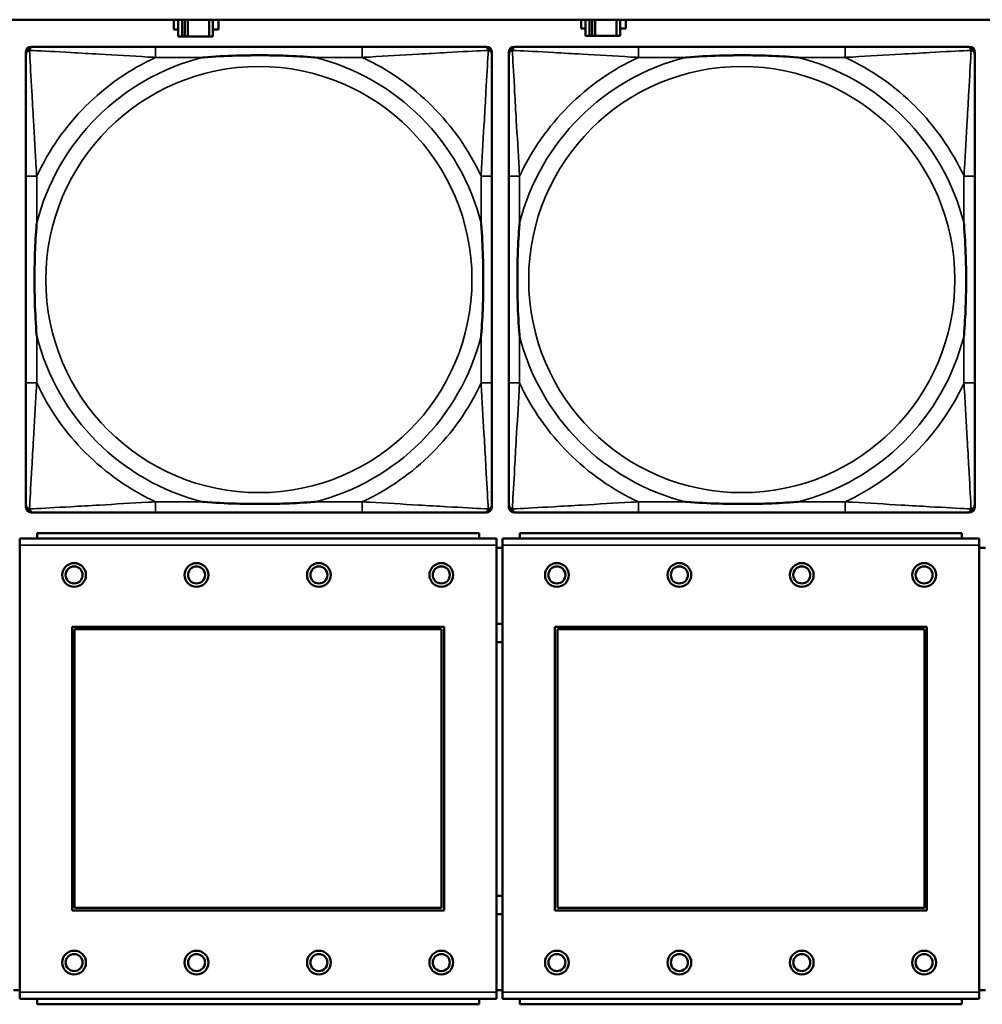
# Model space of a CAD drawing. Header units: inches. Extents: x 1.4 to 53.9, y 1.3 to 58.
# Tile 110 of 227: x 27.3 to 28.7, y 40.2 to 41.6. Entities that reach past the tile are written whole.
import ezdxf

# ---------------------------------------------------------------- set-up
doc = ezdxf.new("R2010")
doc.units = ezdxf.units.IN
doc.header["$MEASUREMENT"] = 0
doc.layers.add('Visible (ANSI)', color=7, linetype='Continuous', lineweight=50)
doc.layers.add('Visible Narrow (ANSI)', color=7, linetype='Continuous', lineweight=35)

msp = doc.modelspace()

# ---------------------------------------------------------------- linework, layer by layer
at = {"layer": 'Visible (ANSI)'}
for p, q in [((19.4287, 41.6361), (36.5227, 41.6361)), ((27.4956, 41.6219), (27.4956, 41.6359)), ((27.4956, 41.6359), (27.5021, 41.6359)), ((27.5021, 41.6361), (27.5021, 41.6114)), ((27.5079, 41.6114), (27.5079, 41.6361)), ((27.5119, 41.6114), (27.5119, 41.6361)), ((27.516, 41.6361), (27.516, 41.6114)), ((27.5473, 41.6361), (27.5473, 41.6114)), ((27.5531, 41.6114), (27.5531, 41.6361)), ((27.5531, 41.6359), (27.5612, 41.6359)), ((27.5612, 41.6359), (27.5612, 41.6219)), ((28.0946, 41.6229), (28.0946, 41.6361)), ((28.1011, 41.6361), (28.1011, 41.6124)), ((28.1069, 41.6124), (28.1069, 41.6361)), ((28.1109, 41.6124), (28.1109, 41.6361)), ((28.115, 41.6361), (28.115, 41.6124)), ((28.1463, 41.6361), (28.1463, 41.6124)), ((28.1521, 41.6124), (28.1521, 41.6361)), ((28.1602, 41.6361), (28.1602, 41.6229)), ((27.5021, 41.6219), (27.4956, 41.6219)), ((27.5612, 41.6219), (27.5531, 41.6219)), ((28.1011, 41.6229), (28.0946, 41.6229)), ((28.1602, 41.6229), (28.1521, 41.6229)), ((27.5021, 41.6114), (27.5079, 41.6114)), ((27.5119, 41.6114), (27.5079, 41.6114)), ((27.516, 41.6114), (27.5119, 41.6114)), ((27.5473, 41.6114), (27.516, 41.6114)), ((27.5473, 41.6114), (27.5531, 41.6114)), ((28.1011, 41.6124), (28.1069, 41.6124)), ((28.1109, 41.6124), (28.1069, 41.6124)), ((28.115, 41.6124), (28.1109, 41.6124)), ((28.1463, 41.6124), (28.115, 41.6124)), ((28.1463, 41.6124), (28.1521, 41.6124)), ((27.2781, 40.9192), (27.2781, 41.5885)), ((27.286, 41.5964), (27.29, 41.5964)), ((27.7726, 41.5964), (27.4687, 41.5964)), ((27.9514, 41.5964), (27.9553, 41.5964)), ((27.9632, 41.5885), (27.9632, 41.5846)), ((27.9881, 40.9192), (27.9881, 41.5885)), ((27.996, 41.5964), (28, 41.5964)), ((28.4826, 41.5964), (28.1787, 41.5964)), ((28.6614, 41.5964), (28.6653, 41.5964)), ((28.6732, 41.5885), (28.6732, 41.5846)), ((27.2781, 41.4058), (27.2781, 41.1019)), ((27.9632, 41.1019), (27.9632, 41.4058)), ((27.9881, 41.4058), (27.9881, 41.1019)), ((28.6732, 41.1019), (28.6732, 41.4058)), ((27.9632, 40.9231), (27.9632, 40.9192)), ((28.6732, 40.9231), (28.6732, 40.9192)), ((27.9553, 40.9113), (27.286, 40.9113)), ((27.4687, 40.9113), (27.7726, 40.9113)), ((28.6653, 40.9113), (27.996, 40.9113)), ((28.1787, 40.9113), (28.4826, 40.9113)), ((27.9444, 40.8812), (27.2944, 40.8812)), ((27.2944, 40.8732), (27.2944, 40.8812)), ((27.9444, 40.8812), (27.9444, 40.8732)), ((28.6544, 40.8812), (28.0044, 40.8812)), ((28.0044, 40.8732), (28.0044, 40.8812)), ((28.6544, 40.8812), (28.6544, 40.8732)), ((27.9699, 40.8732), (27.2689, 40.8732)), ((27.2689, 40.8632), (27.2689, 40.8732)), ((27.2689, 40.8632), (27.2689, 40.2062)), ((27.9699, 40.8732), (27.9699, 40.8632)), ((27.9699, 40.2062), (27.9699, 40.8632)), ((28.6799, 40.8732), (27.9789, 40.8732)), ((27.9789, 40.8632), (27.9789, 40.8732)), ((27.9789, 40.8632), (27.9789, 40.2062)), ((28.6799, 40.8732), (28.6799, 40.8632)), ((28.6799, 40.2062), (28.6799, 40.8632)), ((27.9789, 40.8592), (27.9699, 40.8592)), ((28.6889, 40.8592), (28.6799, 40.8592)), ((27.3459, 40.3262), (27.3459, 40.7432)), ((27.3459, 40.7432), (27.8929, 40.7432)), ((27.3495, 40.7396), (27.8893, 40.7396)), ((27.3495, 40.3298), (27.3495, 40.7396)), ((27.8893, 40.7396), (27.8893, 40.3298)), ((27.8929, 40.7432), (27.8929, 40.3262)), ((28.0559, 40.3262), (28.0559, 40.7432)), ((28.0559, 40.7432), (28.6029, 40.7432)), ((28.0595, 40.7396), (28.5993, 40.7396)), ((28.0595, 40.3298), (28.0595, 40.7396)), ((28.5993, 40.7396), (28.5993, 40.3298)), ((28.6029, 40.7432), (28.6029, 40.3262)), ((27.8929, 40.3262), (27.3459, 40.3262)), ((27.8893, 40.3298), (27.3495, 40.3298)), ((28.6029, 40.3262), (28.0559, 40.3262)), ((28.5993, 40.3298), (28.0595, 40.3298)), ((27.2599, 40.2092), (27.2689, 40.2092)), ((27.9699, 40.2092), (27.9789, 40.2092)), ((28.6799, 40.2092), (28.6889, 40.2092)), ((27.2689, 40.1962), (27.2689, 40.2062)), ((27.2689, 40.1962), (27.9699, 40.1962)), ((27.2944, 40.1962), (27.2944, 40.1882)), ((27.9444, 40.1882), (27.9444, 40.1962)), ((27.9699, 40.2062), (27.9699, 40.1962)), ((27.9789, 40.1962), (27.9789, 40.2062)), ((27.9789, 40.1962), (28.6799, 40.1962)), ((28.0044, 40.1962), (28.0044, 40.1882)), ((28.6544, 40.1882), (28.6544, 40.1962)), ((28.6799, 40.2062), (28.6799, 40.1962)), ((27.9444, 40.1882), (27.2944, 40.1882)), ((28.6544, 40.1882), (28.0044, 40.1882))]:
    msp.add_line(p, q, dxfattribs=at)
for centre, radius in [((27.3489, 40.8195), 0.0175), ((27.3489, 40.8195), 0.0125), ((27.5289, 40.8195), 0.0175), ((27.5289, 40.8195), 0.0125), ((27.7089, 40.8195), 0.0175), ((27.7089, 40.8195), 0.0125), ((27.8889, 40.8195), 0.0175), ((27.8889, 40.8195), 0.0125), ((28.0589, 40.8195), 0.0175), ((28.0589, 40.8195), 0.0125), ((28.2389, 40.8195), 0.0175), ((28.2389, 40.8195), 0.0125), ((28.4189, 40.8195), 0.0175), ((28.4189, 40.8195), 0.0125), ((28.5989, 40.8195), 0.0175), ((28.5989, 40.8195), 0.0125), ((27.3489, 40.2495), 0.0175), ((27.5289, 40.2495), 0.0175), ((27.7089, 40.2495), 0.0175), ((27.8889, 40.2495), 0.0175), ((28.0589, 40.2495), 0.0175), ((28.2389, 40.2495), 0.0175), ((28.4189, 40.2495), 0.0175), ((28.5989, 40.2495), 0.0175), ((27.3489, 40.2495), 0.0125), ((27.5289, 40.2495), 0.0125), ((27.7089, 40.2495), 0.0125), ((27.8889, 40.2495), 0.0125), ((28.0589, 40.2495), 0.0125), ((28.2389, 40.2495), 0.0125), ((28.4189, 40.2495), 0.0125), ((28.5989, 40.2495), 0.0125)]:
    msp.add_circle(centre, radius, dxfattribs=at)
for centre, radius, start, end in [((27.286, 41.5885), 0.00787, 90, 180), ((27.29, 41.5846), 0.0118, 90, 180), ((27.9514, 41.5846), 0.0118, 0, 90), ((27.9553, 41.5885), 0.00787, 0, 90), ((27.996, 41.5885), 0.00787, 90, 180), ((28, 41.5846), 0.0118, 90, 180), ((28.6614, 41.5846), 0.0118, 0, 90), ((28.6653, 41.5885), 0.00787, 0, 90), ((27.29, 40.9231), 0.0118, 180, 270), ((27.286, 40.9192), 0.00787, 180, 270), ((27.9514, 40.9231), 0.0118, 270, 360), ((27.9553, 40.9192), 0.00787, 270, 0), ((28, 40.9231), 0.0118, 180, 270), ((27.996, 40.9192), 0.00787, 180, 270), ((28.6614, 40.9231), 0.0118, 270, 360), ((28.6653, 40.9192), 0.00787, 270, 0), ((27.9746, 40.7342), 0.0135, 71.6056, 110.5553), ((27.9746, 40.7342), 0.0135, 249.4447, 288.3944), ((27.9746, 40.3342), 0.0135, 71.6056, 110.5553), ((27.9746, 40.3342), 0.0135, 249.4447, 288.3944)]:
    msp.add_arc(centre, radius, start, end, dxfattribs=at)
for points, knots in [([(27.2781, 41.5846), (27.2781, 41.5697), (27.2781, 41.5281), (27.2781, 41.4874), (27.2781, 41.4609), (27.2781, 41.433), (27.2781, 41.4058)], [-0.5252205, -0.5252205, -0.5252205, -0.5252205, -0.20743, -0.20743, -0.20743, 0, 0, 0, 0]), ([(27.4687, 41.5964), (27.4651, 41.5964), (27.4615, 41.5964), (27.4579, 41.5964), (27.4247, 41.5964), (27.391, 41.5964), (27.3602, 41.5964), (27.3332, 41.5964), (27.3077, 41.5964), (27.2942, 41.5964), (27.2926, 41.5964), (27.2912, 41.5964), (27.29, 41.5964)], [0, 0, 0, 0, 0.0272471, 0.0272471, 0.0272471, 0.2790553, 0.2790553, 0.2790553, 0.4988354, 0.4988354, 0.4988354, 0.5252205, 0.5252205, 0.5252205, 0.5252205]), ([(27.9514, 41.5964), (27.9365, 41.5964), (27.8949, 41.5964), (27.8542, 41.5964), (27.8277, 41.5964), (27.7998, 41.5964), (27.7726, 41.5964)], [-0.5252205, -0.5252205, -0.5252205, -0.5252205, -0.20743, -0.20743, -0.20743, 0, 0, 0, 0]), ([(27.9632, 41.4058), (27.9632, 41.4094), (27.9632, 41.413), (27.9632, 41.4166), (27.9632, 41.4498), (27.9632, 41.4835), (27.9632, 41.5143), (27.9632, 41.5413), (27.9632, 41.5668), (27.9632, 41.5803), (27.9632, 41.5819), (27.9632, 41.5833), (27.9632, 41.5846)], [0, 0, 0, 0, 0.0272471, 0.0272471, 0.0272471, 0.2790553, 0.2790553, 0.2790553, 0.4988354, 0.4988354, 0.4988354, 0.5252205, 0.5252205, 0.5252205, 0.5252205]), ([(27.9881, 41.5846), (27.9881, 41.5697), (27.9881, 41.5281), (27.9881, 41.4874), (27.9881, 41.4609), (27.9881, 41.433), (27.9881, 41.4058)], [-0.5252205, -0.5252205, -0.5252205, -0.5252205, -0.20743, -0.20743, -0.20743, 0, 0, 0, 0]), ([(28.1787, 41.5964), (28.1751, 41.5964), (28.1715, 41.5964), (28.1679, 41.5964), (28.1347, 41.5964), (28.101, 41.5964), (28.0702, 41.5964), (28.0432, 41.5964), (28.0177, 41.5964), (28.0042, 41.5964), (28.0026, 41.5964), (28.0012, 41.5964), (28, 41.5964)], [0, 0, 0, 0, 0.0272471, 0.0272471, 0.0272471, 0.2790553, 0.2790553, 0.2790553, 0.4988354, 0.4988354, 0.4988354, 0.5252205, 0.5252205, 0.5252205, 0.5252205]), ([(28.6614, 41.5964), (28.6465, 41.5964), (28.6049, 41.5964), (28.5642, 41.5964), (28.5377, 41.5964), (28.5098, 41.5964), (28.4826, 41.5964)], [-0.5252205, -0.5252205, -0.5252205, -0.5252205, -0.20743, -0.20743, -0.20743, 0, 0, 0, 0]), ([(28.6732, 41.4058), (28.6732, 41.4094), (28.6732, 41.413), (28.6732, 41.4166), (28.6732, 41.4498), (28.6732, 41.4835), (28.6732, 41.5143), (28.6732, 41.5413), (28.6732, 41.5668), (28.6732, 41.5803), (28.6732, 41.5819), (28.6732, 41.5833), (28.6732, 41.5846)], [0, 0, 0, 0, 0.0272471, 0.0272471, 0.0272471, 0.2790553, 0.2790553, 0.2790553, 0.4988354, 0.4988354, 0.4988354, 0.5252205, 0.5252205, 0.5252205, 0.5252205]), ([(27.5379, 41.5806), (27.5384, 41.5807), (27.5388, 41.5807), (27.5553, 41.5819), (27.5714, 41.5828), (27.5943, 41.5835), (27.601, 41.5836), (27.6102, 41.5837), (27.6127, 41.5838), (27.6167, 41.5838), (27.6183, 41.5838), (27.6215, 41.5838), (27.623, 41.5838), (27.6266, 41.5838), (27.6286, 41.5838), (27.6348, 41.5837), (27.6389, 41.5836), (27.6486, 41.5834), (27.6542, 41.5833), (27.674, 41.5826), (27.6881, 41.5818), (27.7025, 41.5807), (27.703, 41.5807), (27.7034, 41.5806)], [-0.416114, -0.416114, -0.416114, -0.416114, -0.4127691, -0.4127691, -0.2896446, -0.2896446, -0.2388934, -0.2388934, -0.2201881, -0.2201881, -0.2080204, -0.2080204, -0.196499, -0.196499, -0.1809939, -0.1809939, -0.149741, -0.149741, -0.1073162, -0.1073162, 0, 0, 0.0033356, 0.0033356, 0.0033356, 0.0033356]), ([(28.2479, 41.5806), (28.2484, 41.5807), (28.2488, 41.5807), (28.2653, 41.5819), (28.2814, 41.5828), (28.3043, 41.5835), (28.311, 41.5836), (28.3202, 41.5837), (28.3227, 41.5838), (28.3267, 41.5838), (28.3283, 41.5838), (28.3315, 41.5838), (28.333, 41.5838), (28.3366, 41.5838), (28.3386, 41.5838), (28.3448, 41.5837), (28.3489, 41.5836), (28.3586, 41.5834), (28.3642, 41.5833), (28.384, 41.5826), (28.3981, 41.5818), (28.4125, 41.5807), (28.413, 41.5807), (28.4134, 41.5806)], [-0.416114, -0.416114, -0.416114, -0.416114, -0.4127691, -0.4127691, -0.2896446, -0.2896446, -0.2388934, -0.2388934, -0.2201881, -0.2201881, -0.2080204, -0.2080204, -0.196499, -0.196499, -0.1809939, -0.1809939, -0.149741, -0.149741, -0.1073162, -0.1073162, 0, 0, 0.0033356, 0.0033356, 0.0033356, 0.0033356]), ([(27.2939, 41.1711), (27.2939, 41.1715), (27.2938, 41.172), (27.2926, 41.1885), (27.2917, 41.2045), (27.291, 41.2275), (27.2909, 41.2342), (27.2908, 41.2434), (27.2907, 41.2458), (27.2907, 41.2499), (27.2907, 41.2515), (27.2907, 41.2547), (27.2907, 41.2562), (27.2907, 41.2598), (27.2907, 41.2618), (27.2908, 41.268), (27.2909, 41.2721), (27.2911, 41.2818), (27.2912, 41.2874), (27.2919, 41.3072), (27.2927, 41.3212), (27.2938, 41.3357), (27.2939, 41.3362), (27.2939, 41.3366)], [-0.416114, -0.416114, -0.416114, -0.416114, -0.4127691, -0.4127691, -0.2896446, -0.2896446, -0.2388934, -0.2388934, -0.2201881, -0.2201881, -0.2080204, -0.2080204, -0.196499, -0.196499, -0.1809939, -0.1809939, -0.149741, -0.149741, -0.1073162, -0.1073162, 0, 0, 0.0033356, 0.0033356, 0.0033356, 0.0033356]), ([(27.9474, 41.3366), (27.9475, 41.3362), (27.9475, 41.3357), (27.9487, 41.3192), (27.9496, 41.3032), (27.9503, 41.2802), (27.9504, 41.2735), (27.9506, 41.2643), (27.9506, 41.2619), (27.9506, 41.2578), (27.9506, 41.2562), (27.9506, 41.253), (27.9506, 41.2515), (27.9506, 41.2479), (27.9506, 41.2459), (27.9505, 41.2397), (27.9505, 41.2356), (27.9503, 41.2259), (27.9501, 41.2203), (27.9494, 41.2005), (27.9486, 41.1865), (27.9475, 41.172), (27.9475, 41.1715), (27.9474, 41.1711)], [-0.416114, -0.416114, -0.416114, -0.416114, -0.4127691, -0.4127691, -0.2896446, -0.2896446, -0.2388934, -0.2388934, -0.2201881, -0.2201881, -0.2080204, -0.2080204, -0.196499, -0.196499, -0.1809939, -0.1809939, -0.149741, -0.149741, -0.1073162, -0.1073162, 0, 0, 0.0033356, 0.0033356, 0.0033356, 0.0033356]), ([(28.0039, 41.1711), (28.0039, 41.1715), (28.0038, 41.172), (28.0026, 41.1885), (28.0017, 41.2045), (28.001, 41.2275), (28.0009, 41.2342), (28.0008, 41.2434), (28.0007, 41.2458), (28.0007, 41.2499), (28.0007, 41.2515), (28.0007, 41.2547), (28.0007, 41.2562), (28.0007, 41.2598), (28.0007, 41.2618), (28.0008, 41.268), (28.0009, 41.2721), (28.0011, 41.2818), (28.0012, 41.2874), (28.0019, 41.3072), (28.0027, 41.3212), (28.0038, 41.3357), (28.0039, 41.3362), (28.0039, 41.3366)], [-0.416114, -0.416114, -0.416114, -0.416114, -0.4127691, -0.4127691, -0.2896446, -0.2896446, -0.2388934, -0.2388934, -0.2201881, -0.2201881, -0.2080204, -0.2080204, -0.196499, -0.196499, -0.1809939, -0.1809939, -0.149741, -0.149741, -0.1073162, -0.1073162, 0, 0, 0.0033356, 0.0033356, 0.0033356, 0.0033356]), ([(28.6574, 41.3366), (28.6575, 41.3362), (28.6575, 41.3357), (28.6587, 41.3192), (28.6596, 41.3032), (28.6603, 41.2802), (28.6604, 41.2735), (28.6606, 41.2643), (28.6606, 41.2619), (28.6606, 41.2578), (28.6606, 41.2562), (28.6606, 41.253), (28.6606, 41.2515), (28.6606, 41.2479), (28.6606, 41.2459), (28.6605, 41.2397), (28.6605, 41.2356), (28.6603, 41.2259), (28.6601, 41.2203), (28.6594, 41.2005), (28.6586, 41.1865), (28.6575, 41.172), (28.6575, 41.1715), (28.6574, 41.1711)], [-0.416114, -0.416114, -0.416114, -0.416114, -0.4127691, -0.4127691, -0.2896446, -0.2896446, -0.2388934, -0.2388934, -0.2201881, -0.2201881, -0.2080204, -0.2080204, -0.196499, -0.196499, -0.1809939, -0.1809939, -0.149741, -0.149741, -0.1073162, -0.1073162, 0, 0, 0.0033356, 0.0033356, 0.0033356, 0.0033356]), ([(27.2781, 41.1019), (27.2781, 41.0747), (27.2781, 41.0468), (27.2781, 41.0203), (27.2781, 40.9796), (27.2781, 40.938), (27.2781, 40.9231)], [3.9382945, 3.9382945, 3.9382945, 3.9382945, 4.1457245, 4.1457245, 4.1457245, 4.463515, 4.463515, 4.463515, 4.463515]), ([(27.9632, 40.9231), (27.9632, 40.938), (27.9632, 40.9796), (27.9632, 41.0203), (27.9632, 41.0468), (27.9632, 41.0747), (27.9632, 41.1019)], [-0.5252205, -0.5252205, -0.5252205, -0.5252205, -0.20743, -0.20743, -0.20743, 0, 0, 0, 0]), ([(27.9881, 41.1019), (27.9881, 41.0747), (27.9881, 41.0468), (27.9881, 41.0203), (27.9881, 40.9796), (27.9881, 40.938), (27.9881, 40.9231)], [3.9382945, 3.9382945, 3.9382945, 3.9382945, 4.1457245, 4.1457245, 4.1457245, 4.463515, 4.463515, 4.463515, 4.463515]), ([(28.6732, 40.9231), (28.6732, 40.938), (28.6732, 40.9796), (28.6732, 41.0203), (28.6732, 41.0468), (28.6732, 41.0747), (28.6732, 41.1019)], [-0.5252205, -0.5252205, -0.5252205, -0.5252205, -0.20743, -0.20743, -0.20743, 0, 0, 0, 0]), ([(27.7034, 40.9271), (27.703, 40.927), (27.7025, 40.927), (27.6881, 40.9259), (27.674, 40.9251), (27.6542, 40.9244), (27.6486, 40.9243), (27.6389, 40.9241), (27.6348, 40.924), (27.6286, 40.9239), (27.6266, 40.9239), (27.623, 40.9239), (27.6215, 40.9239), (27.6183, 40.9239), (27.6167, 40.9239), (27.6127, 40.9239), (27.6102, 40.924), (27.601, 40.9241), (27.5943, 40.9242), (27.5714, 40.9249), (27.5553, 40.9258), (27.5388, 40.927), (27.5384, 40.927), (27.5379, 40.9271)], [-0.4149464, -0.4149464, -0.4149464, -0.4149464, -0.41162, -0.41162, -0.3046026, -0.3046026, -0.2622958, -0.2622958, -0.23113, -0.23113, -0.215668, -0.215668, -0.2041787, -0.2041787, -0.1920448, -0.1920448, -0.1733916, -0.1733916, -0.1227817, -0.1227817, 0, 0, 0.0033356, 0.0033356, 0.0033356, 0.0033356]), ([(28.4134, 40.9271), (28.413, 40.927), (28.4125, 40.927), (28.3981, 40.9259), (28.384, 40.9251), (28.3642, 40.9244), (28.3586, 40.9243), (28.3489, 40.9241), (28.3448, 40.924), (28.3386, 40.9239), (28.3366, 40.9239), (28.333, 40.9239), (28.3315, 40.9239), (28.3283, 40.9239), (28.3267, 40.9239), (28.3227, 40.9239), (28.3202, 40.924), (28.311, 40.9241), (28.3043, 40.9242), (28.2814, 40.9249), (28.2653, 40.9258), (28.2488, 40.927), (28.2484, 40.927), (28.2479, 40.9271)], [-0.4149464, -0.4149464, -0.4149464, -0.4149464, -0.41162, -0.41162, -0.3046026, -0.3046026, -0.2622958, -0.2622958, -0.23113, -0.23113, -0.215668, -0.215668, -0.2041787, -0.2041787, -0.1920448, -0.1920448, -0.1733916, -0.1733916, -0.1227817, -0.1227817, 0, 0, 0.0033356, 0.0033356, 0.0033356, 0.0033356]), ([(27.29, 40.9113), (27.3048, 40.9113), (27.3464, 40.9113), (27.3871, 40.9113), (27.4136, 40.9113), (27.4415, 40.9113), (27.4687, 40.9113)], [-0.5252205, -0.5252205, -0.5252205, -0.5252205, -0.20743, -0.20743, -0.20743, 0, 0, 0, 0]), ([(27.7726, 40.9113), (27.7998, 40.9113), (27.8277, 40.9113), (27.8542, 40.9113), (27.8949, 40.9113), (27.9365, 40.9113), (27.9514, 40.9113)], [3.9382945, 3.9382945, 3.9382945, 3.9382945, 4.1457245, 4.1457245, 4.1457245, 4.463515, 4.463515, 4.463515, 4.463515]), ([(28, 40.9113), (28.0148, 40.9113), (28.0564, 40.9113), (28.0971, 40.9113), (28.1236, 40.9113), (28.1515, 40.9113), (28.1787, 40.9113)], [-0.5252205, -0.5252205, -0.5252205, -0.5252205, -0.20743, -0.20743, -0.20743, 0, 0, 0, 0]), ([(28.4826, 40.9113), (28.5098, 40.9113), (28.5377, 40.9113), (28.5642, 40.9113), (28.6049, 40.9113), (28.6465, 40.9113), (28.6614, 40.9113)], [3.9382945, 3.9382945, 3.9382945, 3.9382945, 4.1457245, 4.1457245, 4.1457245, 4.463515, 4.463515, 4.463515, 4.463515])]:
    msp.add_open_spline(points, degree=3, knots=knots, dxfattribs=at)
at = {"layer": 'Visible Narrow (ANSI)'}
for p, q in [((27.4687, 41.5964), (27.4687, 41.5806)), ((27.7726, 41.5964), (27.7726, 41.5806)), ((28.1787, 41.5964), (28.1787, 41.5806)), ((28.4826, 41.5964), (28.4826, 41.5806)), ((27.4687, 41.5806), (27.5379, 41.5806)), ((27.7034, 41.5806), (27.7726, 41.5806)), ((28.1787, 41.5806), (28.2479, 41.5806)), ((28.4134, 41.5806), (28.4826, 41.5806)), ((27.2939, 41.4058), (27.2781, 41.4058)), ((27.2939, 41.3366), (27.2939, 41.4058)), ((27.9632, 41.4058), (27.9474, 41.4058)), ((27.9474, 41.4058), (27.9474, 41.3366)), ((28.0039, 41.4058), (27.9881, 41.4058)), ((28.0039, 41.3366), (28.0039, 41.4058)), ((28.6732, 41.4058), (28.6574, 41.4058)), ((28.6574, 41.4058), (28.6574, 41.3366)), ((27.2939, 41.1019), (27.2939, 41.1711)), ((27.9474, 41.1711), (27.9474, 41.1019)), ((28.0039, 41.1019), (28.0039, 41.1711)), ((28.6574, 41.1711), (28.6574, 41.1019)), ((27.2939, 41.1019), (27.2781, 41.1019)), ((27.9632, 41.1019), (27.9474, 41.1019)), ((28.0039, 41.1019), (27.9881, 41.1019)), ((28.6732, 41.1019), (28.6574, 41.1019)), ((27.4687, 40.9271), (27.4687, 40.9113)), ((27.5379, 40.9271), (27.4687, 40.9271)), ((27.7726, 40.9271), (27.7034, 40.9271)), ((27.7726, 40.9271), (27.7726, 40.9113)), ((28.1787, 40.9271), (28.1787, 40.9113)), ((28.2479, 40.9271), (28.1787, 40.9271)), ((28.4826, 40.9271), (28.4134, 40.9271)), ((28.4826, 40.9271), (28.4826, 40.9113)), ((27.2689, 40.8632), (27.9699, 40.8632)), ((27.9789, 40.8632), (28.6799, 40.8632)), ((27.9699, 40.2062), (27.2689, 40.2062)), ((28.6799, 40.2062), (27.9789, 40.2062))]:
    msp.add_line(p, q, dxfattribs=at)
for centre in [(27.6207, 41.2539), (28.3307, 41.2539)]:
    msp.add_circle(centre, 0.3133, dxfattribs=at)
for centre, radius, start, end in [((27.6207, 41.2539), 0.3371, 104.2103, 165.7897), ((27.6207, 41.2539), 0.3604, 114.9407, 155.0593), ((27.6207, 41.2539), 0.3371, 14.2103, 75.7897), ((27.6207, 41.2539), 0.3604, 24.9407, 65.0593), ((28.3307, 41.2539), 0.3371, 104.2103, 165.7897), ((28.3307, 41.2539), 0.3604, 114.9407, 155.0593), ((28.3307, 41.2539), 0.3371, 14.2103, 75.7897), ((28.3307, 41.2539), 0.3604, 24.9407, 65.0593), ((27.6207, 41.2539), 0.3371, 194.2103, 255.7897), ((27.6207, 41.2539), 0.3371, 284.2103, 345.7897), ((28.3307, 41.2539), 0.3371, 194.2103, 255.7897), ((28.3307, 41.2539), 0.3371, 284.2103, 345.7897), ((27.6207, 41.2539), 0.3604, 204.9407, 245.0593), ((27.6207, 41.2539), 0.3604, 294.9407, 335.0593), ((28.3307, 41.2539), 0.3604, 204.9407, 245.0593), ((28.3307, 41.2539), 0.3604, 294.9407, 335.0593)]:
    msp.add_arc(centre, radius, start, end, dxfattribs=at)
for points, knots in [([(27.2781, 41.5846), (27.2781, 41.5852), (27.2782, 41.5857), (27.2785, 41.5867), (27.2786, 41.5871), (27.279, 41.5878), (27.2791, 41.588), (27.2794, 41.5884), (27.2795, 41.5886), (27.2798, 41.589), (27.2801, 41.5892), (27.2808, 41.5898), (27.2813, 41.5902), (27.2823, 41.5907), (27.2828, 41.5909), (27.2834, 41.5911)], [-0.02627331, -0.02627331, -0.02627331, -0.02627331, -0.02158775, -0.02158775, -0.01736415, -0.01736415, -0.0147244, -0.0147244, -0.01307456, -0.01307456, -0.00977487, -0.00977487, -0.00449537, -0.00449537, 0.00012419, 0.00012419, 0.00012419, 0.00012419]), ([(27.2834, 41.5911), (27.2836, 41.5917), (27.2838, 41.5922), (27.2844, 41.5933), (27.2847, 41.5938), (27.2853, 41.5945), (27.2856, 41.5947), (27.286, 41.595), (27.2861, 41.5952), (27.2865, 41.5954), (27.2867, 41.5956), (27.2874, 41.5959), (27.2878, 41.596), (27.2888, 41.5963), (27.2893, 41.5964), (27.29, 41.5964)], [-0.00012419, -0.00012419, -0.00012419, -0.00012419, 0.00449537, 0.00449537, 0.00977487, 0.00977487, 0.01307456, 0.01307456, 0.0147244, 0.0147244, 0.01736415, 0.01736415, 0.02158775, 0.02158775, 0.02627331, 0.02627331, 0.02627331, 0.02627331]), ([(27.2939, 41.4058), (27.2937, 41.4096), (27.2935, 41.4133), (27.292, 41.4407), (27.2905, 41.4649), (27.2883, 41.5027), (27.2875, 41.5168), (27.2855, 41.552), (27.2844, 41.5721), (27.2836, 41.5876), (27.2835, 41.5894), (27.2834, 41.5911)], [0, 0, 0, 0, 0.0278591, 0.0278591, 0.201273, 0.201273, 0.3066357, 0.3066357, 0.475216, 0.475216, 0.5007189, 0.5007189, 0.5007189, 0.5007189]), ([(27.2834, 41.5911), (27.2851, 41.591), (27.287, 41.5909), (27.3024, 41.5901), (27.3225, 41.589), (27.3577, 41.587), (27.3718, 41.5862), (27.4096, 41.584), (27.4338, 41.5826), (27.4612, 41.581), (27.465, 41.5808), (27.4687, 41.5806)], [-0.5007189, -0.5007189, -0.5007189, -0.5007189, -0.475216, -0.475216, -0.3066357, -0.3066357, -0.201273, -0.201273, -0.0278591, -0.0278591, 0, 0, 0, 0]), ([(27.7726, 41.5806), (27.7764, 41.5808), (27.7801, 41.581), (27.8075, 41.5826), (27.8317, 41.584), (27.8695, 41.5862), (27.8836, 41.587), (27.9188, 41.589), (27.9389, 41.5901), (27.9544, 41.5909), (27.9562, 41.591), (27.9579, 41.5911)], [0, 0, 0, 0, 0.0278591, 0.0278591, 0.201273, 0.201273, 0.3066357, 0.3066357, 0.475216, 0.475216, 0.5007189, 0.5007189, 0.5007189, 0.5007189]), ([(27.9579, 41.5911), (27.9578, 41.5894), (27.9577, 41.5876), (27.9569, 41.5721), (27.9558, 41.552), (27.9538, 41.5168), (27.953, 41.5027), (27.9508, 41.4649), (27.9494, 41.4407), (27.9478, 41.4133), (27.9476, 41.4096), (27.9474, 41.4058)], [-0.5007189, -0.5007189, -0.5007189, -0.5007189, -0.475216, -0.475216, -0.3066357, -0.3066357, -0.201273, -0.201273, -0.0278591, -0.0278591, 0, 0, 0, 0]), ([(27.9514, 41.5964), (27.952, 41.5964), (27.9525, 41.5963), (27.9535, 41.596), (27.954, 41.5959), (27.9546, 41.5956), (27.9549, 41.5954), (27.9552, 41.5952), (27.9554, 41.595), (27.9558, 41.5947), (27.956, 41.5945), (27.9566, 41.5938), (27.957, 41.5933), (27.9575, 41.5922), (27.9577, 41.5917), (27.9579, 41.5911)], [-0.02627331, -0.02627331, -0.02627331, -0.02627331, -0.02158775, -0.02158775, -0.01736415, -0.01736415, -0.0147244, -0.0147244, -0.01307456, -0.01307456, -0.00977487, -0.00977487, -0.00449537, -0.00449537, 0.00012419, 0.00012419, 0.00012419, 0.00012419]), ([(27.9579, 41.5911), (27.9585, 41.5909), (27.959, 41.5907), (27.9601, 41.5902), (27.9606, 41.5898), (27.9613, 41.5892), (27.9615, 41.589), (27.9619, 41.5886), (27.962, 41.5884), (27.9622, 41.588), (27.9624, 41.5878), (27.9627, 41.5871), (27.9629, 41.5867), (27.9631, 41.5857), (27.9632, 41.5852), (27.9632, 41.5846)], [-0.00012419, -0.00012419, -0.00012419, -0.00012419, 0.00449537, 0.00449537, 0.00977487, 0.00977487, 0.01307456, 0.01307456, 0.0147244, 0.0147244, 0.01736415, 0.01736415, 0.02158775, 0.02158775, 0.02627331, 0.02627331, 0.02627331, 0.02627331]), ([(27.9881, 41.5846), (27.9881, 41.5852), (27.9882, 41.5857), (27.9885, 41.5867), (27.9886, 41.5871), (27.989, 41.5878), (27.9891, 41.588), (27.9894, 41.5884), (27.9895, 41.5886), (27.9898, 41.589), (27.9901, 41.5892), (27.9908, 41.5898), (27.9913, 41.5902), (27.9923, 41.5907), (27.9928, 41.5909), (27.9934, 41.5911)], [-0.02627331, -0.02627331, -0.02627331, -0.02627331, -0.02158775, -0.02158775, -0.01736415, -0.01736415, -0.0147244, -0.0147244, -0.01307456, -0.01307456, -0.00977487, -0.00977487, -0.00449537, -0.00449537, 0.00012419, 0.00012419, 0.00012419, 0.00012419]), ([(27.9934, 41.5911), (27.9936, 41.5917), (27.9938, 41.5922), (27.9944, 41.5933), (27.9947, 41.5938), (27.9953, 41.5945), (27.9956, 41.5947), (27.996, 41.595), (27.9961, 41.5952), (27.9965, 41.5954), (27.9967, 41.5956), (27.9974, 41.5959), (27.9978, 41.596), (27.9988, 41.5963), (27.9993, 41.5964), (28, 41.5964)], [-0.00012419, -0.00012419, -0.00012419, -0.00012419, 0.00449537, 0.00449537, 0.00977487, 0.00977487, 0.01307456, 0.01307456, 0.0147244, 0.0147244, 0.01736415, 0.01736415, 0.02158775, 0.02158775, 0.02627331, 0.02627331, 0.02627331, 0.02627331]), ([(28.0039, 41.4058), (28.0037, 41.4096), (28.0035, 41.4133), (28.002, 41.4407), (28.0005, 41.4649), (27.9983, 41.5027), (27.9975, 41.5168), (27.9955, 41.552), (27.9944, 41.5721), (27.9936, 41.5876), (27.9935, 41.5894), (27.9934, 41.5911)], [0, 0, 0, 0, 0.0278591, 0.0278591, 0.201273, 0.201273, 0.3066357, 0.3066357, 0.475216, 0.475216, 0.5007189, 0.5007189, 0.5007189, 0.5007189]), ([(27.9934, 41.5911), (27.9951, 41.591), (27.997, 41.5909), (28.0124, 41.5901), (28.0325, 41.589), (28.0677, 41.587), (28.0818, 41.5862), (28.1196, 41.584), (28.1438, 41.5826), (28.1712, 41.581), (28.175, 41.5808), (28.1787, 41.5806)], [-0.5007189, -0.5007189, -0.5007189, -0.5007189, -0.475216, -0.475216, -0.3066357, -0.3066357, -0.201273, -0.201273, -0.0278591, -0.0278591, 0, 0, 0, 0]), ([(28.4826, 41.5806), (28.4864, 41.5808), (28.4901, 41.581), (28.5175, 41.5826), (28.5417, 41.584), (28.5795, 41.5862), (28.5936, 41.587), (28.6288, 41.589), (28.6489, 41.5901), (28.6644, 41.5909), (28.6662, 41.591), (28.6679, 41.5911)], [0, 0, 0, 0, 0.0278591, 0.0278591, 0.201273, 0.201273, 0.3066357, 0.3066357, 0.475216, 0.475216, 0.5007189, 0.5007189, 0.5007189, 0.5007189]), ([(28.6679, 41.5911), (28.6678, 41.5894), (28.6677, 41.5876), (28.6669, 41.5721), (28.6658, 41.552), (28.6638, 41.5168), (28.663, 41.5027), (28.6608, 41.4649), (28.6594, 41.4407), (28.6578, 41.4133), (28.6576, 41.4096), (28.6574, 41.4058)], [-0.5007189, -0.5007189, -0.5007189, -0.5007189, -0.475216, -0.475216, -0.3066357, -0.3066357, -0.201273, -0.201273, -0.0278591, -0.0278591, 0, 0, 0, 0]), ([(28.6614, 41.5964), (28.662, 41.5964), (28.6625, 41.5963), (28.6635, 41.596), (28.664, 41.5959), (28.6646, 41.5956), (28.6649, 41.5954), (28.6652, 41.5952), (28.6654, 41.595), (28.6658, 41.5947), (28.666, 41.5945), (28.6666, 41.5938), (28.667, 41.5933), (28.6675, 41.5922), (28.6677, 41.5917), (28.6679, 41.5911)], [-0.02627331, -0.02627331, -0.02627331, -0.02627331, -0.02158775, -0.02158775, -0.01736415, -0.01736415, -0.0147244, -0.0147244, -0.01307456, -0.01307456, -0.00977487, -0.00977487, -0.00449537, -0.00449537, 0.00012419, 0.00012419, 0.00012419, 0.00012419]), ([(28.6679, 41.5911), (28.6685, 41.5909), (28.669, 41.5907), (28.6701, 41.5902), (28.6706, 41.5898), (28.6713, 41.5892), (28.6715, 41.589), (28.6719, 41.5886), (28.672, 41.5884), (28.6722, 41.588), (28.6724, 41.5878), (28.6727, 41.5871), (28.6729, 41.5867), (28.6731, 41.5857), (28.6732, 41.5852), (28.6732, 41.5846)], [-0.00012419, -0.00012419, -0.00012419, -0.00012419, 0.00449537, 0.00449537, 0.00977487, 0.00977487, 0.01307456, 0.01307456, 0.0147244, 0.0147244, 0.01736415, 0.01736415, 0.02158775, 0.02158775, 0.02627331, 0.02627331, 0.02627331, 0.02627331]), ([(27.2834, 40.9166), (27.2835, 40.9183), (27.2836, 40.9201), (27.2844, 40.9356), (27.2855, 40.9557), (27.2875, 40.9909), (27.2883, 41.005), (27.2905, 41.0428), (27.292, 41.067), (27.2935, 41.0944), (27.2937, 41.0981), (27.2939, 41.1019)], [-4.4390134, -4.4390134, -4.4390134, -4.4390134, -4.4135105, -4.4135105, -4.2449302, -4.2449302, -4.1395675, -4.1395675, -3.9661536, -3.9661536, -3.9382945, -3.9382945, -3.9382945, -3.9382945]), ([(27.9474, 41.1019), (27.9476, 41.0981), (27.9478, 41.0944), (27.9494, 41.067), (27.9508, 41.0428), (27.953, 41.005), (27.9538, 40.9909), (27.9558, 40.9557), (27.9569, 40.9356), (27.9577, 40.9201), (27.9578, 40.9183), (27.9579, 40.9166)], [0, 0, 0, 0, 0.0278591, 0.0278591, 0.201273, 0.201273, 0.3066357, 0.3066357, 0.475216, 0.475216, 0.5007189, 0.5007189, 0.5007189, 0.5007189]), ([(27.9934, 40.9166), (27.9935, 40.9183), (27.9936, 40.9201), (27.9944, 40.9356), (27.9955, 40.9557), (27.9975, 40.9909), (27.9983, 41.005), (28.0005, 41.0428), (28.002, 41.067), (28.0035, 41.0944), (28.0037, 41.0981), (28.0039, 41.1019)], [-4.4390134, -4.4390134, -4.4390134, -4.4390134, -4.4135105, -4.4135105, -4.2449302, -4.2449302, -4.1395675, -4.1395675, -3.9661536, -3.9661536, -3.9382945, -3.9382945, -3.9382945, -3.9382945]), ([(28.6574, 41.1019), (28.6576, 41.0981), (28.6578, 41.0944), (28.6594, 41.067), (28.6608, 41.0428), (28.663, 41.005), (28.6638, 40.9909), (28.6658, 40.9557), (28.6669, 40.9356), (28.6677, 40.9201), (28.6678, 40.9183), (28.6679, 40.9166)], [0, 0, 0, 0, 0.0278591, 0.0278591, 0.201273, 0.201273, 0.3066357, 0.3066357, 0.475216, 0.475216, 0.5007189, 0.5007189, 0.5007189, 0.5007189]), ([(27.2834, 40.9166), (27.2828, 40.9168), (27.2823, 40.917), (27.2813, 40.9175), (27.2808, 40.9179), (27.2801, 40.9185), (27.2798, 40.9187), (27.2795, 40.9191), (27.2794, 40.9193), (27.2791, 40.9197), (27.279, 40.9199), (27.2786, 40.9206), (27.2785, 40.921), (27.2782, 40.922), (27.2781, 40.9225), (27.2781, 40.9231)], [-0.00012419, -0.00012419, -0.00012419, -0.00012419, 0.00449537, 0.00449537, 0.00977487, 0.00977487, 0.01307456, 0.01307456, 0.0147244, 0.0147244, 0.01736415, 0.01736415, 0.02158775, 0.02158775, 0.02627331, 0.02627331, 0.02627331, 0.02627331]), ([(27.4687, 40.9271), (27.465, 40.9269), (27.4612, 40.9267), (27.4338, 40.9252), (27.4096, 40.9237), (27.3718, 40.9215), (27.3577, 40.9207), (27.3225, 40.9187), (27.3024, 40.9176), (27.287, 40.9168), (27.2851, 40.9167), (27.2834, 40.9166)], [0, 0, 0, 0, 0.0278591, 0.0278591, 0.201273, 0.201273, 0.3066357, 0.3066357, 0.475216, 0.475216, 0.5007189, 0.5007189, 0.5007189, 0.5007189]), ([(27.9579, 40.9166), (27.9562, 40.9167), (27.9544, 40.9168), (27.9389, 40.9176), (27.9188, 40.9187), (27.8836, 40.9207), (27.8695, 40.9215), (27.8317, 40.9237), (27.8075, 40.9252), (27.7801, 40.9267), (27.7764, 40.9269), (27.7726, 40.9271)], [-4.4390134, -4.4390134, -4.4390134, -4.4390134, -4.4135105, -4.4135105, -4.2449302, -4.2449302, -4.1395675, -4.1395675, -3.9661536, -3.9661536, -3.9382945, -3.9382945, -3.9382945, -3.9382945]), ([(27.9632, 40.9231), (27.9632, 40.9225), (27.9631, 40.922), (27.9629, 40.921), (27.9627, 40.9206), (27.9624, 40.9199), (27.9622, 40.9197), (27.962, 40.9193), (27.9619, 40.9191), (27.9615, 40.9187), (27.9613, 40.9185), (27.9606, 40.9179), (27.9601, 40.9175), (27.959, 40.917), (27.9585, 40.9168), (27.9579, 40.9166)], [-0.02627331, -0.02627331, -0.02627331, -0.02627331, -0.02158775, -0.02158775, -0.01736415, -0.01736415, -0.0147244, -0.0147244, -0.01307456, -0.01307456, -0.00977487, -0.00977487, -0.00449537, -0.00449537, 0.00012419, 0.00012419, 0.00012419, 0.00012419]), ([(27.9934, 40.9166), (27.9928, 40.9168), (27.9923, 40.917), (27.9913, 40.9175), (27.9908, 40.9179), (27.9901, 40.9185), (27.9898, 40.9187), (27.9895, 40.9191), (27.9894, 40.9193), (27.9891, 40.9197), (27.989, 40.9199), (27.9886, 40.9206), (27.9885, 40.921), (27.9882, 40.922), (27.9881, 40.9225), (27.9881, 40.9231)], [-0.00012419, -0.00012419, -0.00012419, -0.00012419, 0.00449537, 0.00449537, 0.00977487, 0.00977487, 0.01307456, 0.01307456, 0.0147244, 0.0147244, 0.01736415, 0.01736415, 0.02158775, 0.02158775, 0.02627331, 0.02627331, 0.02627331, 0.02627331]), ([(28.1787, 40.9271), (28.175, 40.9269), (28.1712, 40.9267), (28.1438, 40.9252), (28.1196, 40.9237), (28.0818, 40.9215), (28.0677, 40.9207), (28.0325, 40.9187), (28.0124, 40.9176), (27.997, 40.9168), (27.9951, 40.9167), (27.9934, 40.9166)], [0, 0, 0, 0, 0.0278591, 0.0278591, 0.201273, 0.201273, 0.3066357, 0.3066357, 0.475216, 0.475216, 0.5007189, 0.5007189, 0.5007189, 0.5007189]), ([(28.6679, 40.9166), (28.6662, 40.9167), (28.6644, 40.9168), (28.6489, 40.9176), (28.6288, 40.9187), (28.5936, 40.9207), (28.5795, 40.9215), (28.5417, 40.9237), (28.5175, 40.9252), (28.4901, 40.9267), (28.4864, 40.9269), (28.4826, 40.9271)], [-4.4390134, -4.4390134, -4.4390134, -4.4390134, -4.4135105, -4.4135105, -4.2449302, -4.2449302, -4.1395675, -4.1395675, -3.9661536, -3.9661536, -3.9382945, -3.9382945, -3.9382945, -3.9382945]), ([(28.6732, 40.9231), (28.6732, 40.9225), (28.6731, 40.922), (28.6729, 40.921), (28.6727, 40.9206), (28.6724, 40.9199), (28.6722, 40.9197), (28.672, 40.9193), (28.6719, 40.9191), (28.6715, 40.9187), (28.6713, 40.9185), (28.6706, 40.9179), (28.6701, 40.9175), (28.669, 40.917), (28.6685, 40.9168), (28.6679, 40.9166)], [-0.02627331, -0.02627331, -0.02627331, -0.02627331, -0.02158775, -0.02158775, -0.01736415, -0.01736415, -0.0147244, -0.0147244, -0.01307456, -0.01307456, -0.00977487, -0.00977487, -0.00449537, -0.00449537, 0.00012419, 0.00012419, 0.00012419, 0.00012419]), ([(27.29, 40.9113), (27.2893, 40.9113), (27.2888, 40.9114), (27.2878, 40.9117), (27.2874, 40.9118), (27.2867, 40.9121), (27.2865, 40.9123), (27.2861, 40.9125), (27.286, 40.9127), (27.2856, 40.913), (27.2853, 40.9132), (27.2847, 40.9139), (27.2844, 40.9144), (27.2838, 40.9155), (27.2836, 40.916), (27.2834, 40.9166)], [-0.02627331, -0.02627331, -0.02627331, -0.02627331, -0.02158775, -0.02158775, -0.01736415, -0.01736415, -0.0147244, -0.0147244, -0.01307456, -0.01307456, -0.00977487, -0.00977487, -0.00449537, -0.00449537, 0.00012419, 0.00012419, 0.00012419, 0.00012419]), ([(27.9579, 40.9166), (27.9577, 40.916), (27.9575, 40.9155), (27.957, 40.9144), (27.9566, 40.9139), (27.956, 40.9132), (27.9558, 40.913), (27.9554, 40.9127), (27.9552, 40.9125), (27.9549, 40.9123), (27.9546, 40.9121), (27.954, 40.9118), (27.9535, 40.9117), (27.9525, 40.9114), (27.952, 40.9113), (27.9514, 40.9113)], [-0.00012419, -0.00012419, -0.00012419, -0.00012419, 0.00449537, 0.00449537, 0.00977487, 0.00977487, 0.01307456, 0.01307456, 0.0147244, 0.0147244, 0.01736415, 0.01736415, 0.02158775, 0.02158775, 0.02627331, 0.02627331, 0.02627331, 0.02627331]), ([(28, 40.9113), (27.9993, 40.9113), (27.9988, 40.9114), (27.9978, 40.9117), (27.9974, 40.9118), (27.9967, 40.9121), (27.9965, 40.9123), (27.9961, 40.9125), (27.996, 40.9127), (27.9956, 40.913), (27.9953, 40.9132), (27.9947, 40.9139), (27.9944, 40.9144), (27.9938, 40.9155), (27.9936, 40.916), (27.9934, 40.9166)], [-0.02627331, -0.02627331, -0.02627331, -0.02627331, -0.02158775, -0.02158775, -0.01736415, -0.01736415, -0.0147244, -0.0147244, -0.01307456, -0.01307456, -0.00977487, -0.00977487, -0.00449537, -0.00449537, 0.00012419, 0.00012419, 0.00012419, 0.00012419]), ([(28.6679, 40.9166), (28.6677, 40.916), (28.6675, 40.9155), (28.667, 40.9144), (28.6666, 40.9139), (28.666, 40.9132), (28.6658, 40.913), (28.6654, 40.9127), (28.6652, 40.9125), (28.6649, 40.9123), (28.6646, 40.9121), (28.664, 40.9118), (28.6635, 40.9117), (28.6625, 40.9114), (28.662, 40.9113), (28.6614, 40.9113)], [-0.00012419, -0.00012419, -0.00012419, -0.00012419, 0.00449537, 0.00449537, 0.00977487, 0.00977487, 0.01307456, 0.01307456, 0.0147244, 0.0147244, 0.01736415, 0.01736415, 0.02158775, 0.02158775, 0.02627331, 0.02627331, 0.02627331, 0.02627331])]:
    msp.add_open_spline(points, degree=3, knots=knots, dxfattribs=at)

doc.saveas('drawing.dxf')
